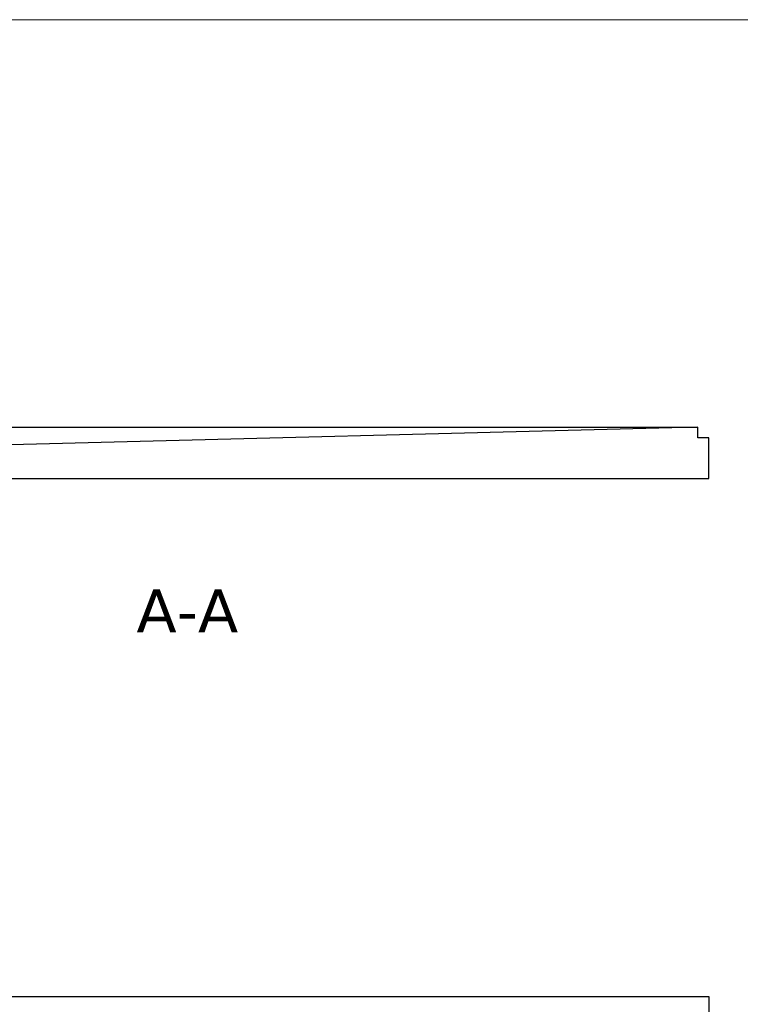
# Model space of a CAD drawing. Header units: millimetres. Extents: x -12192 to 12192, y -600 to 5895.
# Tile 120 of 122: x 1906 to 2746, y 4673 to 5820. Entities that reach past the tile are written whole.
import ezdxf

# ---------------------------------------------------------------- set-up
doc = ezdxf.new("R2010")
doc.units = ezdxf.units.MM
doc.header["$LTSCALE"] = 20
for name, color, linetype, lineweight in [('_Sichtbarkanten', 7, 'Continuous', 25), ('Rahmen (ISO)', 7, 'Continuous', 70), ('Symbol (ISO)', 7, 'Continuous', 25)]:
    doc.layers.add(name, color=color, linetype=linetype, lineweight=lineweight)
doc.styles.add('Farbiger Text', font='verdana.ttf')

# ---------------------------------------------------------------- blocks, each defined once
blk = doc.blocks.new('Ränder wedi_Zeichnungsrahmen')
at = {"layer": 'Rahmen (ISO)', "color": 208, "lineweight": 18, "true_color": 0x400040}
blk.add_line((204, 291), (20, 291), dxfattribs=at)

msp = doc.modelspace()

# ---------------------------------------------------------------- linework, layer by layer
at = {"layer": '_Sichtbarkanten'}
for p, q in [((1502.5, 5345.28), (2696.3, 5345.28)), ((2696.3, 5345.28), (1723.5, 5320.29)), ((2696.3, 5332.58), (2696.3, 5345.28)), ((2709, 5332.58), (2696.3, 5332.58)), ((2709, 5285.28), (2709, 5332.58)), ((1763.5, 5285.28), (2709, 5285.28)), ((1489.8, 4681.67), (2709, 4681.67)), ((2709, 4681.67), (2709, 2852.87))]:
    msp.add_line(p, q, dxfattribs=at)

# ---------------------------------------------------------------- block references
at = {"xscale": 20, "yscale": 20, "zscale": 20}
msp.add_blockref('Ränder wedi_Zeichnungsrahmen', (0, 0), dxfattribs=at)

# ---------------------------------------------------------------- texts
at = {"layer": 'Symbol (ISO)', "insert": (2042.43, 5106.02), "char_height": 50, "attachment_point": 7, "style": 'Farbiger Text'}
msp.add_mtext('A-A', dxfattribs=at)

doc.saveas('drawing.dxf')
